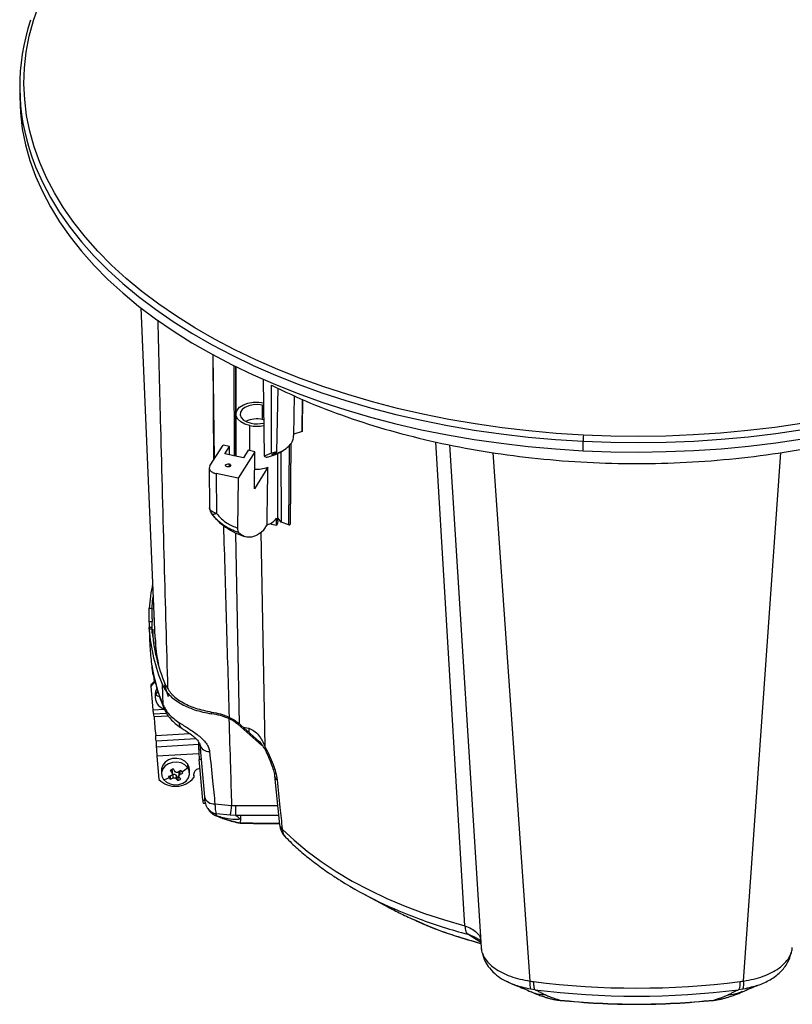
# Model space of a CAD drawing. Header units: millimetres. Extents: x 0 to 594, y 0 to 420.
# Tile 45 of 47: x 453 to 526, y 273 to 367. Entities that reach past the tile are written whole.
import ezdxf

# ---------------------------------------------------------------- set-up
doc = ezdxf.new("R2010")
doc.units = ezdxf.units.MM

msp = doc.modelspace()

# ---------------------------------------------------------------- linework, layer by layer
at = {"color": 7, "linetype": 'Continuous', "lineweight": 25}
for p, q in [((452.683, 360.77), (452.683, 359.872)), ((464.222, 339.683), (465.567, 308.239)), ((471.078, 335.219), (471.143, 325.182)), ((471.083, 335.254), (471.204, 325.278)), ((473.154, 325.566), (473.118, 334.19)), ((473.274, 325.541), (473.274, 334.116)), ((473.284, 325.539), (473.284, 334.075)), ((475.861, 332.887), (475.953, 325.541)), ((476.676, 325.832), (476.66, 332.309)), ((477.181, 325.953), (477.298, 332.019)), ((478.799, 327.527), (478.84, 331.319)), ((475.807, 329.048), (475.817, 330.425)), ((479.584, 327.909), (479.609, 330.969)), ((479.615, 328.19), (479.644, 330.953)), ((474.586, 326.084), (474.586, 328.472)), ((475.916, 329.023), (475.807, 329.048)), ((479.584, 327.909), (478.794, 327.653)), ((479.59, 328.19), (479.584, 327.909)), ((470.794, 324.628), (472.048, 326.617)), ((472.667, 326.487), (472.048, 326.617)), ((472.211, 325.764), (472.667, 326.487)), ((472.667, 325.668), (472.667, 326.487)), ((478.305, 319.021), (478.393, 326.615)), ((478.519, 326.799), (478.429, 319.067)), ((495.076, 280.819), (492.32, 326.915)), ((493.617, 326.64), (496.627, 278.745)), ((506.34, 326.075), (506.34, 326.973)), ((473.996, 325.389), (472.211, 325.764)), ((475.071, 325.982), (473.475, 323.451)), ((474.452, 326.112), (473.996, 325.389)), ((475.071, 325.982), (474.452, 326.112)), ((475.035, 322.451), (475.071, 325.982)), ((476.676, 325.832), (475.953, 325.541)), ((475.953, 325.541), (476.15, 325.465)), ((477.181, 325.953), (476.676, 325.832)), ((476.694, 325.72), (477.181, 325.953)), ((476.694, 325.72), (476.895, 325.731)), ((477.27, 319.35), (477.27, 325.824)), ((477.391, 325.883), (477.766, 326.099)), ((477.54, 325.969), (477.57, 319.256)), ((497.737, 325.894), (501.277, 275.554)), ((521.622, 275.554), (525.163, 325.894)), ((472.619, 324.808), (472.619, 324.537)), ((470.734, 324.428), (470.772, 320.638)), ((473.475, 323.451), (471.392, 323.888)), ((471.392, 323.888), (471.43, 320.106)), ((476.322, 324.492), (475.035, 322.451)), ((473.475, 323.451), (473.427, 318.703)), ((475.046, 323.516), (475.07, 323.553)), ((470.922, 320.115), (470.99, 320.038)), ((471.23, 319.761), (470.974, 320.045)), ((470.998, 320.023), (471.242, 319.723)), ((475.891, 318.463), (476.243, 319.022)), ((476.679, 319.054), (476.679, 319.211)), ((477.149, 318.955), (476.679, 319.054)), ((477.149, 318.955), (477.149, 319.635)), ((477.57, 319.256), (477.27, 319.664)), ((478.305, 319.021), (477.57, 319.256)), ((473.607, 300.03), (473.282, 318.23)), ((475.659, 318.311), (476.038, 297.903)), ((465.022, 311.065), (465.289, 311.065)), ((465.293, 309.769), (465.026, 309.769)), ((465.278, 309.241), (465.011, 309.241)), ((465.011, 309.229), (465.089, 307.403)), ((465.289, 309.058), (465.022, 309.058)), ((465.591, 308.241), (465.595, 308.188)), ((465.33, 305.082), (465.295, 305.499)), ((465.18, 303.765), (465.18, 303.611)), ((465.18, 303.611), (465.37, 301.389)), ((465.633, 303.177), (465.58, 302.874)), ((465.747, 303.401), (465.633, 303.177)), ((465.633, 303.177), (465.633, 302.824)), ((466.435, 303.793), (466.821, 302.664)), ((465.58, 302.874), (465.58, 302.52)), ((465.37, 301.389), (466.459, 301.451)), ((466.406, 301.554), (466.42, 301.523)), ((470.96, 301.016), (470.96, 301.175)), ((465.423, 300.996), (466.669, 301.067)), ((465.482, 300.741), (466.832, 300.818)), ((473.449, 300.169), (473.449, 300.015)), ((473.449, 300.169), (475.518, 298.34)), ((475.748, 297.982), (473.449, 300.015)), ((473.952, 299.725), (474.504, 299.628)), ((465.636, 298.939), (468.888, 299.124)), ((465.67, 298.451), (469.451, 298.667)), ((465.67, 298.451), (465.693, 297.879)), ((469.735, 297.587), (469.735, 298.324)), ((465.693, 297.879), (469.735, 298.11)), ((469.735, 297.587), (469.879, 297.595)), ((469.836, 298.086), (470.274, 293.108)), ((469.747, 297.202), (465.748, 296.974)), ((465.748, 296.974), (465.938, 294.751)), ((469.961, 296.669), (469.782, 296.659)), ((470.114, 292.776), (469.782, 296.659)), ((466.196, 295.679), (466.196, 295.325)), ((467.198, 295.673), (467.182, 295.696)), ((467.198, 295.356), (467.198, 295.673)), ((467.227, 295.265), (467.227, 295.589)), ((468.062, 295.588), (467.93, 295.523)), ((467.93, 295.523), (467.93, 295.206)), ((468.674, 296.237), (468.674, 295.884)), ((468.863, 295.325), (468.863, 295.679)), ((467.3, 295.216), (467.014, 295.076)), ((467.014, 295.076), (467.014, 294.792)), ((467.3, 294.899), (467.3, 295.216)), ((467.746, 294.926), (467.575, 295.159)), ((467.575, 295.159), (467.575, 294.842)), ((467.861, 294.982), (467.746, 294.926)), ((467.746, 294.926), (467.746, 294.642)), ((467.833, 295.383), (467.833, 295.059)), ((469.241, 295.276), (469.241, 295.2)), ((469.241, 295.2), (469.264, 294.941)), ((469.245, 295.308), (469.264, 295.095)), ((469.264, 295.095), (469.264, 294.941)), ((476.962, 295.103), (477.435, 290.432)), ((470.114, 292.776), (470.308, 292.787)), ((470.153, 292.495), (470.357, 292.507)), ((471.278, 292.42), (472.863, 292.274)), ((473.23, 292.262), (477.249, 292.262)), ((471.077, 291.454), (471.31, 291.33)), ((471.322, 291.325), (471.132, 291.434)), ((472.728, 291.342), (471.418, 291.478)), ((472.495, 290.91), (473.656, 290.638)), ((473.229, 291.333), (472.728, 291.342)), ((473.733, 291.333), (473.231, 291.333)), ((473.7, 290.634), (473.746, 290.964)), ((473.746, 290.964), (473.746, 291.333)), ((477.343, 291.333), (473.746, 291.333)), ((473.7, 290.633), (473.685, 290.607)), ((473.685, 290.601), (474.777, 290.579)), ((476.092, 290.56), (477.426, 290.544)), ((477.428, 290.523), (477.43, 290.464)), ((485.366, 283.887), (487.824, 282.566)), ((487.822, 282.567), (488.379, 282.299)), ((490.055, 281.489), (490.569, 281.241)), ((496.596, 279.232), (495.359, 280.011)), ((496.107, 279.702), (495.359, 280.011)), ((496.623, 278.865), (496.641, 278.746)), ((523.042, 275.167), (522.956, 275.141)), ((501.744, 274.728), (501.336, 274.787)), ((519.816, 273.919), (520.194, 274.024)), ((521.564, 274.787), (521.155, 274.728)), ((504.103, 273.739), (504.148, 273.742))]:
    msp.add_line(p, q, dxfattribs=at)
at = {"color": 7, "linetype": 'Continuous', "lineweight": 25, "flags": 128}
for points in [[(453.313, 364.052), (453.599, 365.555), (454.002, 367.049), (454.52, 368.531)], [(506.376, 327.561), (503.773, 327.726), (501.185, 327.959), (498.618, 328.258), (496.077, 328.623), (493.566, 329.054), (491.092, 329.55), (488.659, 330.109), (486.272, 330.73), (483.935, 331.413), (481.654, 332.156), (479.433, 332.957), (477.276, 333.814), (475.188, 334.727), (473.173, 335.693), (471.235, 336.709), (469.378, 337.776), (467.606, 338.889), (465.922, 340.047), (464.33, 341.247), (462.833, 342.488), (461.434, 343.765), (460.135, 345.078), (458.94, 346.424), (457.85, 347.798), (456.869, 349.2), (455.997, 350.626), (455.237, 352.072), (454.59, 353.537), (454.058, 355.018), (453.641, 356.51), (453.341, 358.012), (453.158, 359.52), (453.092, 361.032), (453.144, 362.543), (453.313, 364.052)], [(452.683, 359.872), (452.683, 359.78), (452.75, 358.258), (452.934, 356.739), (453.237, 355.227), (453.656, 353.724), (454.192, 352.233), (454.844, 350.758), (455.609, 349.301), (456.487, 347.865), (457.475, 346.454), (458.572, 345.069), (459.776, 343.715), (461.083, 342.393), (462.493, 341.106), (464, 339.857), (465.604, 338.648), (467.299, 337.482), (469.084, 336.361), (470.954, 335.287), (472.905, 334.263), (474.934, 333.291), (477.036, 332.372), (479.208, 331.508), (481.445, 330.702), (483.742, 329.954), (486.095, 329.266), (488.499, 328.64), (490.95, 328.078), (493.441, 327.579), (495.969, 327.145), (498.528, 326.777), (501.113, 326.475), (503.719, 326.241), (506.34, 326.075)], [(453.843, 354.062), (454.192, 353.131), (454.844, 351.656), (455.609, 350.199), (456.487, 348.763), (457.475, 347.352), (458.572, 345.967), (459.776, 344.613), (461.083, 343.291), (462.493, 342.004), (464, 340.755), (465.604, 339.546), (467.299, 338.38), (469.084, 337.259), (470.954, 336.185), (472.905, 335.161), (474.934, 334.189), (477.036, 333.27), (479.208, 332.406), (481.445, 331.6), (483.742, 330.852), (486.095, 330.164), (488.499, 329.538), (490.95, 328.975), (493.441, 328.477), (495.969, 328.043), (498.528, 327.675), (501.113, 327.373), (503.719, 327.139), (506.34, 326.973)], [(473.284, 329.695), (473.39, 329.951), (473.631, 330.219), (473.984, 330.441), (474.424, 330.603), (474.922, 330.694), (475.444, 330.707), (475.954, 330.642)], [(475.817, 330.425), (475.371, 330.479), (474.917, 330.458), (474.491, 330.364), (474.129, 330.205), (473.859, 329.993), (473.703, 329.746), (473.674, 329.483), (473.774, 329.227), (473.996, 328.997), (474.321, 328.812), (474.722, 328.688)], [(474.586, 328.472), (474.122, 328.611), (473.738, 328.814), (473.457, 329.069), (473.3, 329.356), (473.284, 329.419)], [(527.127, 328.672), (524.59, 328.299), (522.025, 327.991), (519.44, 327.751), (516.838, 327.577), (514.226, 327.472), (511.608, 327.434), (508.989, 327.463), (506.376, 327.561)], [(506.34, 326.973), (508.972, 326.875), (511.609, 326.845), (514.245, 326.883), (516.876, 326.989), (519.496, 327.164), (522.1, 327.406), (524.682, 327.715), (527.237, 328.091)], [(506.34, 326.075), (508.972, 325.977), (511.609, 325.947), (514.245, 325.985), (516.876, 326.091), (519.496, 326.266), (522.1, 326.508), (524.682, 326.818), (527.237, 327.194)], [(472.448, 324.537), (472.365, 324.566), (472.307, 324.611), (472.284, 324.666), (472.299, 324.722), (472.349, 324.77), (472.428, 324.803), (472.523, 324.817), (472.619, 324.808)], [(472.619, 324.808), (472.702, 324.779), (472.76, 324.733), (472.783, 324.679), (472.768, 324.623), (472.718, 324.575), (472.639, 324.542), (472.544, 324.528), (472.448, 324.537)], [(471.43, 320.106), (471.253, 320.153), (471.096, 320.22), (470.965, 320.303), (470.865, 320.399), (470.8, 320.505), (470.773, 320.616), (470.772, 320.638)], [(471.43, 320.106), (471.346, 320.069), (471.268, 320.04), (471.197, 320.02), (471.134, 320.008), (471.079, 320.004), (471.034, 320.009), (470.999, 320.023), (470.974, 320.045)], [(477.27, 319.35), (477.246, 319.174), (477.149, 318.955)], [(465.289, 311.065), (465.346, 311.728), (465.399, 312.159)], [(465.484, 310.168), (465.482, 310.148), (465.467, 310.036)], [(465.373, 309.062), (465.357, 308.764), (465.345, 308.408)], [(465.836, 303.162), (465.811, 303.132), (465.633, 302.824)], [(466.342, 301.847), (466.312, 302.92), (466.288, 303.764)], [(466.342, 301.847), (466.375, 301.645), (466.406, 301.554)], [(474.504, 299.628), (474.505, 299.359), (474.516, 299.226)], [(468.674, 296.237), (468.407, 296.499), (468.053, 296.68), (467.649, 296.763), (467.233, 296.74), (466.845, 296.613), (466.525, 296.395), (466.303, 296.106), (466.202, 295.776), (466.196, 295.679)], [(468.674, 295.884), (468.407, 296.145), (468.053, 296.326), (467.649, 296.41), (467.233, 296.387), (466.845, 296.26), (466.525, 296.041), (466.303, 295.753), (466.202, 295.422), (466.23, 295.083), (466.385, 294.766)], [(466.385, 294.766), (466.653, 294.505), (467.006, 294.324), (467.411, 294.241), (467.827, 294.264), (468.214, 294.391), (468.534, 294.609), (468.756, 294.898), (468.858, 295.228), (468.829, 295.568), (468.674, 295.884)], [(468.863, 295.679), (468.829, 295.921), (468.674, 296.237)], [(473.7, 290.634), (474.343, 290.621), (474.848, 290.611)], [(474.848, 290.611), (474.807, 290.582), (474.777, 290.579)], [(477.685, 290.035), (478.821, 288.96), (480.059, 287.924), (481.396, 286.929), (482.827, 285.98), (484.348, 285.078), (485.955, 284.226), (487.641, 283.428), (489.402, 282.686), (491.233, 282.002), (493.127, 281.378), (495.079, 280.816)]]:
    msp.add_lwpolyline(points, dxfattribs=at)
at = {"color": 7, "linetype": 'Continuous', "lineweight": 25}
for centre, radius, start, end in [((472.752, 360.767), 20.062, 161.62997, 199.52554), ((475.273, 326.643), 2.464, 77.48076, 115.60914), ((475.27, 331.79), 3.388, 258.34626, 281.07361), ((475.269, 331.322), 2.69, 258.27948, 283.9282), ((511.312, 326.968), 4.971, 173.14608, 179.94193), ((475.278, 327.542), 3.223, 266.02382, 288.90376), ((471.772, 320.648), 1, 180.57419, 217.11636), ((475.825, 320.615), 1.647, 284.71957, 323.5176), ((480.804, 310.032), 15.817, 167.76981, 176.25715), ((481.422, 310.183), 16.439, 183.92614, 202.98399), ((481.596, 310.183), 16.346, 183.94728, 202.98258), ((480.675, 308.072), 15.601, 182.4585, 188.5869), ((481.729, 308.266), 16.672, 188.70705, 202.64443), ((467.299, 305.148), 1.97, 181.93125, 193.48804), ((466.607, 302.761), 1.745, 127.29727, 144.88486), ((466.614, 302.602), 1.754, 125.94486, 144.85946), ((460.128, 303.675), 5.404, 4.74357, 10.84157), ((466.677, 302.552), 1.079, 165.40994, 259.15878), ((468.159, 307.706), 5.497, 242.642, 246.83044), ((466.993, 301.408), 1.623, 180.69218, 194.72711), ((461.087, 300.476), 4.403, 3.45729, 6.80967), ((505.76, 303.283), 40.358, 183.61065, 186.17884), ((468.509, 300.16), 0.659, 178.26097, 233.86803), ((458.139, 298.177), 7.536, 2.08345, 5.80237), ((486.771, 298.717), 21.095, 182.27815, 184.74025), ((482.801, 297.776), 13.067, 180.83192, 184.9064), ((470.739, 298.35), 0.94, 196.26729, 271.61553), ((476.467, 297.753), 0.454, 160.67915, 204.5089), ((467.086, 295.588), 0.141, 0.42868, 36.94339), ((467.992, 295.376), 0.159, 112.78294, 177.64655), ((464.707, 300.828), 6.339, 302.6916, 308.74581), ((469.836, 295.187), 0.595, 87.70168, 178.71417), ((467.516, 296.343), 2.241, 225.26393, 321.27193), ((465.728, 298.444), 3.736, 280.12596, 288.7424), ((467.402, 295.014), 0.225, 39.99509, 116.78401), ((477.605, 295.234), 0.656, 191.59777, 231.50015), ((471.45, 292.814), 1.336, 181.6253, 193.79399), ((471.209, 293.396), 0.978, 197.0925, 274.03005), ((471.654, 292.782), 1.325, 189.37604, 213.08169), ((471.655, 292.783), 1.327, 213.1003, 259.73234), ((467.323, 292.597), 5.549, 346.92064, 356.65818), ((476.062, 290.592), 0.0441, 313.3315, 1.25249), ((479.42, 290.665), 2, 185.7806, 224.74459), ((478.067, 290.552), 0.643, 187.91639, 233.57696), ((478.811, 290.037), 1.125, 180.11777, 223.89234), ((504.572, 319.472), 40.435, 238.16269, 249.98706), ((508.529, 329.529), 51.24, 249.67807, 255.10597), ((498.118, 278.954), 1.498, 183.40483, 196.42507), ((502.8, 275.285), 1.546, 169.98377, 198.79482), ((511.45, 353.092), 78.211, 262.77513, 277.22487), ((520.1, 275.285), 1.546, 341.20518, 10.01623), ((511.45, 351.28), 77.164, 262.77434, 277.22566)]:
    msp.add_arc(centre, radius, start, end, dxfattribs=at)
for points, knots in [([(466.8, 303.425), (466.688, 307.412), (466.455, 315.699), (466.142, 327.393), (465.944, 335.101), (465.857, 338.507)], [0, 0, 0, 0, 0.340988, 0.708776, 1, 1, 1, 1]), ([(476.895, 325.731), (477.182, 325.835), (477.757, 326.043), (478.371, 326.518), (478.745, 327.026), (478.766, 327.375), (478.774, 327.528)], [0, 0, 0, 0, 0.264273, 0.528547, 0.79282, 1, 1, 1, 1]), ([(476.15, 325.465), (476.2, 325.47), (476.299, 325.48), (476.415, 325.507), (476.473, 325.521)], [0, 0, 0, 0, 0.499591, 1, 1, 1, 1]), ([(476.473, 325.521), (476.744, 325.596), (477.086, 325.691), (477.323, 325.857), (477.372, 325.892)], [0, 0, 0, 0, 0.790115, 1, 1, 1, 1]), ([(470.794, 324.628), (470.762, 324.548), (470.696, 324.381), (470.835, 324.145), (471.085, 323.973), (471.292, 323.916), (471.392, 323.888)], [0, 0, 0, 0, 0.270257, 0.562423, 0.789733, 1, 1, 1, 1]), ([(476.243, 319.022), (476.258, 320.055), (476.284, 321.878), (476.311, 323.702), (476.322, 324.492)], [0, 0, 0, 0, 0.56682, 1, 1, 1, 1]), ([(471.43, 320.106), (471.577, 319.932), (471.871, 319.586), (472.537, 319.067), (473.089, 318.841), (473.427, 318.703)], [0, 0, 0, 0, 0.2815666, 0.5610135, 1, 1, 1, 1]), ([(473.511, 318.293), (473.269, 318.376), (472.785, 318.543), (472.11, 318.948), (471.578, 319.353), (471.32, 319.656), (471.23, 319.761)], [0, 0, 0, 0, 0.282454, 0.565205, 0.849023, 1, 1, 1, 1]), ([(471.327, 319.652), (471.394, 319.573), (471.68, 319.235), (472.296, 318.774), (473.149, 318.247), (473.77, 318.016), (474.09, 317.897)], [0, 0, 0, 0, 0.086666, 0.37047, 0.676503, 1, 1, 1, 1]), ([(472.091, 318.958), (472.179, 315.936), (472.354, 309.848), (472.537, 303.76), (472.629, 300.694)], [0, 0, 0, 0, 0.496339, 1, 1, 1, 1]), ([(478.305, 319.021), (478.312, 319.019), (478.326, 319.016), (478.348, 319.015), (478.371, 319.017), (478.391, 319.022), (478.408, 319.031), (478.421, 319.041), (478.428, 319.054), (478.429, 319.062), (478.429, 319.067)], [0, 0, 0, 0, 0.124806, 0.250555, 0.37805, 0.500144, 0.62519, 0.749641, 0.876701, 1, 1, 1, 1]), ([(472.448, 318.684), (472.477, 318.665), (472.542, 318.621), (472.631, 318.567), (472.706, 318.522), (472.759, 318.493), (472.788, 318.479), (472.782, 318.484), (472.781, 318.485)], [0, 0, 0, 0, 0.163773, 0.377628, 0.566497, 0.755753, 0.968886, 1, 1, 1, 1]), ([(473.427, 318.703), (473.43, 318.608), (473.436, 318.417), (473.486, 318.334), (473.511, 318.293)], [0, 0, 0, 0, 0.500068, 1, 1, 1, 1]), ([(475.891, 318.463), (475.638, 318.276), (475.132, 317.9), (474.49, 317.785), (473.945, 317.908), (473.656, 318.165), (473.511, 318.293)], [0, 0, 0, 0, 0.279967, 0.55992, 0.779963, 1, 1, 1, 1]), ([(465.026, 309.769), (465.022, 309.881), (465.015, 310.107), (465.009, 310.478), (465.01, 310.823), (465.018, 310.984), (465.022, 311.065)], [0, 0, 0, 0, 0.249981, 0.499888, 0.749739, 1, 1, 1, 1]), ([(465.289, 311.065), (465.285, 310.984), (465.277, 310.823), (465.276, 310.478), (465.282, 310.107), (465.289, 309.881), (465.293, 309.769)], [0, 0, 0, 0, 0.249977, 0.49988, 0.749733, 1, 1, 1, 1]), ([(465.039, 309.241), (465.038, 309.332), (465.034, 309.515), (465.029, 309.684), (465.026, 309.769)], [0, 0, 0, 0, 0.498658, 1, 1, 1, 1]), ([(465.307, 308.67), (465.308, 308.67), (465.31, 308.669), (465.31, 308.785), (465.309, 308.986), (465.306, 309.245), (465.301, 309.522), (465.295, 309.687), (465.293, 309.769)], [0, 0, 0, 0, 0.1159, 0.297053, 0.478281, 0.655842, 0.829745, 1, 1, 1, 1]), ([(465.022, 309.058), (465.018, 309.12), (465.011, 309.231), (465.011, 309.229), (465.011, 309.229)], [0, 0, 0, 0, 0.567202, 1, 1, 1, 1]), ([(465.278, 309.229), (465.278, 309.23), (465.278, 309.232), (465.285, 309.12), (465.289, 309.058)], [0, 0, 0, 0, 0.438952, 1, 1, 1, 1]), ([(465.569, 308.194), (465.581, 307.991), (465.609, 307.518), (465.685, 306.808), (465.77, 306.303), (465.813, 306.043)], [0, 0, 0, 0, 0.267809, 0.623955, 1, 1, 1, 1]), ([(465.595, 308.188), (465.613, 307.692), (465.644, 306.881), (465.834, 306.07), (465.907, 305.755)], [0, 0, 0, 0, 0.611313, 1, 1, 1, 1]), ([(465.27, 305.649), (465.312, 305.368), (465.419, 304.652), (465.71, 303.509), (466.057, 302.426), (466.317, 301.778), (466.406, 301.554)], [0, 0, 0, 0, 0.202975, 0.517791, 0.833317, 1, 1, 1, 1]), ([(466.288, 303.764), (466.367, 303.602), (466.526, 303.278), (466.906, 302.821), (467.379, 302.395), (467.951, 302.01), (468.606, 301.672), (469.335, 301.391), (470.121, 301.162), (470.68, 301.065), (470.96, 301.016)], [0, 0, 0, 0, 0.124826, 0.249641, 0.374673, 0.499712, 0.624808, 0.749922, 0.874953, 1, 1, 1, 1]), ([(466.547, 303.801), (466.719, 303.496), (467.062, 302.885), (468.084, 302.114), (469.389, 301.5), (470.436, 301.284), (470.96, 301.175)], [0, 0, 0, 0, 0.249644, 0.499743, 0.749967, 1, 1, 1, 1]), ([(466.342, 301.847), (466.503, 301.542), (466.825, 300.93), (467.508, 300.431), (467.85, 300.18)], [0, 0, 0, 0, 0.498195, 1, 1, 1, 1]), ([(466.42, 301.524), (466.519, 301.322), (466.709, 300.934), (467.132, 300.421), (467.596, 299.985), (467.95, 299.744), (468.12, 299.628)], [0, 0, 0, 0, 0.279295, 0.537613, 0.778412, 1, 1, 1, 1]), ([(470.96, 301.175), (471.245, 301.123), (471.816, 301.018), (472.345, 300.809), (472.611, 300.704)], [0, 0, 0, 0, 0.498587, 1, 1, 1, 1]), ([(467.85, 300.18), (468.14, 300), (468.573, 299.731), (469.223, 299.309), (469.69, 298.968), (470.111, 298.6), (470.448, 298.211), (470.687, 297.808), (470.74, 297.541), (470.766, 297.41)], [0, 0, 0, 0, 0.2713116, 0.405159, 0.5354668, 0.6598597, 0.7778914, 0.8908515, 1, 1, 1, 1]), ([(472.61, 300.55), (472.347, 300.654), (471.819, 300.863), (471.247, 300.965), (470.96, 301.016)], [0, 0, 0, 0, 0.498593, 1, 1, 1, 1]), ([(472.61, 300.55), (472.657, 299.002), (472.741, 296.243), (472.826, 293.484), (472.863, 292.274)], [0, 0, 0, 0, 0.561167, 1, 1, 1, 1]), ([(473.449, 300.015), (473.307, 300.13), (473.054, 300.334), (472.746, 300.484), (472.61, 300.55)], [0, 0, 0, 0, 0.560049, 1, 1, 1, 1]), ([(472.611, 300.704), (472.782, 300.618), (473.089, 300.466), (473.339, 300.26), (473.449, 300.169)], [0, 0, 0, 0, 0.55995, 1, 1, 1, 1]), ([(468.12, 299.628), (468.348, 299.486), (468.674, 299.282), (469.125, 298.957), (469.402, 298.725), (469.62, 298.499), (469.765, 298.294), (469.845, 298.117), (469.851, 298.032), (469.855, 297.99)], [0, 0, 0, 0, 0.336946, 0.482449, 0.610789, 0.722417, 0.82104, 0.912264, 1, 1, 1, 1]), ([(474.504, 299.628), (474.675, 299.558), (475.027, 299.413), (475.445, 298.982), (475.791, 298.474), (475.955, 298.094), (476.038, 297.903)], [0, 0, 0, 0, 0.231891, 0.478586, 0.737196, 1, 1, 1, 1]), ([(475.334, 298.503), (475.359, 298.485), (475.672, 298.261), (475.87, 297.899), (476.053, 297.566)], [0, 0, 0, 0, 0.078428, 1, 1, 1, 1]), ([(470.766, 297.41), (470.861, 296.477), (471.032, 294.812), (471.202, 293.151), (471.278, 292.42)], [0, 0, 0, 0, 0.56, 1, 1, 1, 1]), ([(476.038, 297.903), (476.172, 297.633), (476.441, 297.092), (476.794, 296.259), (477.079, 295.436), (477.157, 294.959), (477.197, 294.721)], [0, 0, 0, 0, 0.279422, 0.559472, 0.779881, 1, 1, 1, 1]), ([(476.053, 297.566), (476.178, 297.308), (476.408, 296.834), (476.697, 296.136), (476.865, 295.615), (476.94, 295.281), (476.955, 295.16), (476.962, 295.103)], [0, 0, 0, 0, 0.3370865, 0.6173007, 0.8360485, 0.9234839, 1, 1, 1, 1]), ([(467.313, 295.763), (467.26, 295.735), (467.165, 295.686), (467.069, 295.642), (467.027, 295.623)], [0, 0, 0, 0, 0.559956, 1, 1, 1, 1]), ([(467.027, 295.623), (467.059, 295.572), (467.116, 295.481), (467.173, 295.394), (467.198, 295.356)], [0, 0, 0, 0, 0.559957, 1, 1, 1, 1]), ([(467.485, 295.496), (467.452, 295.545), (467.395, 295.632), (467.338, 295.723), (467.313, 295.763)], [0, 0, 0, 0, 0.559957, 1, 1, 1, 1]), ([(467.759, 295.44), (467.747, 295.434), (467.723, 295.422), (467.672, 295.41), (467.606, 295.411), (467.547, 295.436), (467.507, 295.466), (467.492, 295.486), (467.485, 295.496)], [0, 0, 0, 0, 0.130574, 0.257512, 0.499757, 0.74221, 0.869279, 1, 1, 1, 1]), ([(468.045, 295.612), (467.992, 295.579), (467.897, 295.519), (467.801, 295.464), (467.759, 295.44)], [0, 0, 0, 0, 0.559957, 1, 1, 1, 1]), ([(468.13, 295.493), (468.114, 295.515), (468.086, 295.554), (468.057, 295.595), (468.045, 295.612)], [0, 0, 0, 0, 0.559989, 1, 1, 1, 1]), ([(468.216, 295.379), (468.2, 295.4), (468.172, 295.437), (468.143, 295.476), (468.13, 295.493)], [0, 0, 0, 0, 0.559989, 1, 1, 1, 1]), ([(467.129, 295.132), (467.076, 295.111), (466.98, 295.073), (466.885, 295.04), (466.843, 295.026)], [0, 0, 0, 0, 0.559957, 1, 1, 1, 1]), ([(466.843, 295.026), (466.859, 295.003), (466.888, 294.963), (466.916, 294.924), (466.929, 294.906)], [0, 0, 0, 0, 0.559989, 1, 1, 1, 1]), ([(466.929, 294.906), (466.945, 294.885), (466.973, 294.846), (467.002, 294.809), (467.014, 294.792)], [0, 0, 0, 0, 0.559989, 1, 1, 1, 1]), ([(467.014, 294.792), (467.067, 294.811), (467.162, 294.843), (467.258, 294.882), (467.3, 294.899)], [0, 0, 0, 0, 0.559957, 1, 1, 1, 1]), ([(467.198, 295.356), (467.205, 295.346), (467.217, 295.324), (467.229, 295.28), (467.226, 295.226), (467.198, 295.178), (467.163, 295.148), (467.141, 295.138), (467.129, 295.132)], [0, 0, 0, 0, 0.1305739, 0.2575118, 0.4997567, 0.7422105, 0.8692788, 1, 1, 1, 1]), ([(467.3, 294.899), (467.313, 294.903), (467.336, 294.911), (467.388, 294.919), (467.453, 294.915), (467.512, 294.893), (467.552, 294.867), (467.567, 294.851), (467.575, 294.842)], [0, 0, 0, 0, 0.130574, 0.257512, 0.499757, 0.74221, 0.869279, 1, 1, 1, 1]), ([(467.575, 294.842), (467.607, 294.803), (467.664, 294.733), (467.721, 294.67), (467.746, 294.642)], [0, 0, 0, 0, 0.559957, 1, 1, 1, 1]), ([(467.746, 294.642), (467.799, 294.667), (467.895, 294.711), (467.99, 294.76), (468.032, 294.782)], [0, 0, 0, 0, 0.559956, 1, 1, 1, 1]), ([(467.861, 294.982), (467.855, 294.991), (467.842, 295.009), (467.83, 295.048), (467.834, 295.101), (467.862, 295.15), (467.896, 295.185), (467.919, 295.199), (467.93, 295.206)], [0, 0, 0, 0, 0.130574, 0.257512, 0.499757, 0.74221, 0.869279, 1, 1, 1, 1]), ([(468.032, 294.782), (468, 294.817), (467.944, 294.881), (467.886, 294.951), (467.861, 294.982)], [0, 0, 0, 0, 0.559957, 1, 1, 1, 1]), ([(467.93, 295.206), (467.984, 295.237), (468.08, 295.293), (468.174, 295.352), (468.216, 295.379)], [0, 0, 0, 0, 0.559957, 1, 1, 1, 1]), ([(477.197, 294.721), (477.288, 293.845), (477.451, 292.282), (477.614, 290.722), (477.685, 290.035)], [0, 0, 0, 0, 0.56, 1, 1, 1, 1]), ([(470.274, 293.108), (470.281, 293.032), (470.295, 292.884), (470.319, 292.685), (470.335, 292.597), (470.346, 292.568), (470.346, 292.566)], [0, 0, 0, 0, 0.277385, 0.537385, 0.975142, 1, 1, 1, 1]), ([(470.543, 292.059), (470.575, 292.01), (470.635, 291.918), (470.81, 291.658), (471.026, 291.498), (471.126, 291.423)], [0, 0, 0, 0, 0.377295, 0.7085719, 1, 1, 1, 1]), ([(471.278, 292.42), (471.284, 292.292), (471.297, 292.035), (471.329, 291.751), (471.369, 291.548), (471.402, 291.501), (471.418, 291.478)], [0, 0, 0, 0, 0.2494191, 0.4999751, 0.7491545, 1, 1, 1, 1]), ([(472.863, 292.274), (472.931, 292.27), (473.053, 292.264), (473.176, 292.263), (473.23, 292.262)], [0, 0, 0, 0, 0.559978, 1, 1, 1, 1]), ([(471.313, 291.33), (471.532, 291.243), (471.943, 291.079), (472.209, 290.992), (472.332, 290.951)], [0, 0, 0, 0, 0.535008, 1, 1, 1, 1]), ([(471.418, 291.478), (471.408, 291.461), (471.387, 291.429), (471.365, 291.378), (471.346, 291.332), (471.33, 291.327), (471.322, 291.325)], [0, 0, 0, 0, 0.250029, 0.500055, 0.750076, 1, 1, 1, 1]), ([(473.746, 290.964), (473.745, 290.964), (473.745, 290.964), (473.743, 290.964), (473.737, 290.963), (473.711, 290.961), (473.61, 290.954), (473.205, 290.937), (472.399, 290.976), (471.716, 291.197), (471.322, 291.325)], [0, 0, 0, 0, 0.000069, 0.000618, 0.002156, 0.008082, 0.03128, 0.123175, 0.493941, 1, 1, 1, 1]), ([(472.336, 290.961), (472.351, 290.952), (472.397, 290.925), (472.455, 290.916), (472.495, 290.91)], [0, 0, 0, 0, 0.3229226, 1, 1, 1, 1]), ([(472.479, 290.903), (472.707, 290.832), (473.04, 290.729), (473.472, 290.637), (473.667, 290.604), (473.752, 290.589)], [0, 0, 0, 0, 0.548899, 0.801384, 1, 1, 1, 1]), ([(473.231, 291.333), (473.264, 291.316), (473.332, 291.28), (473.408, 291.231), (473.473, 291.181), (473.551, 291.117), (473.636, 291.044), (473.713, 290.987), (473.746, 290.964)], [0, 0, 0, 0, 0.141511, 0.293965, 0.404798, 0.543455, 0.808198, 1, 1, 1, 1]), ([(473.733, 291.333), (473.736, 291.333), (473.74, 291.333), (473.744, 291.333), (473.746, 291.333)], [0, 0, 0, 0, 0.56, 1, 1, 1, 1]), ([(473.746, 291.333), (473.743, 291.333), (473.739, 291.333), (473.735, 291.333), (473.733, 291.333)], [0, 0, 0, 0, 0.56, 1, 1, 1, 1]), ([(473.656, 290.638), (473.664, 290.637), (473.679, 290.636), (473.694, 290.634), (473.7, 290.633)], [0, 0, 0, 0, 0.559999, 1, 1, 1, 1]), ([(473.7, 290.633), (473.7, 290.633), (473.7, 290.634), (473.7, 290.634), (473.7, 290.634)], [0, 0, 0, 0, 0.56, 1, 1, 1, 1]), ([(474.777, 290.579), (474.992, 290.574), (475.427, 290.566), (475.868, 290.562), (476.092, 290.56)], [0, 0, 0, 0, 0.491865, 1, 1, 1, 1]), ([(474.848, 290.611), (475.082, 290.606), (475.5, 290.598), (475.921, 290.594), (476.106, 290.593)], [0, 0, 0, 0, 0.559961, 1, 1, 1, 1]), ([(476.106, 290.593), (476.48, 290.591), (476.919, 290.588), (477.357, 290.584), (477.422, 290.583)], [0, 0, 0, 0, 0.853171, 1, 1, 1, 1]), ([(478, 289.257), (478.189, 289.07), (478.733, 288.532), (479.699, 287.673), (480.926, 286.697), (482.094, 285.852), (482.886, 285.354), (483.21, 285.15)], [0, 0, 0, 0, 0.1263398, 0.3623946, 0.5987822, 0.8355749, 1, 1, 1, 1]), ([(487.844, 282.581), (488.278, 282.341), (489.13, 281.87), (490.081, 281.468), (490.548, 281.271)], [0, 0, 0, 0, 0.509345, 1, 1, 1, 1]), ([(490.548, 281.271), (490.894, 281.115), (492.039, 280.597), (494.057, 279.871), (495.786, 279.373), (496.606, 279.137)], [0, 0, 0, 0, 0.184913, 0.613696, 1, 1, 1, 1]), ([(490.569, 281.241), (490.601, 281.225), (491.572, 280.755), (493.576, 280.021), (495.634, 279.416), (496.606, 279.131)], [0, 0, 0, 0, 0.017698, 0.536187, 1, 1, 1, 1]), ([(495.079, 280.816), (495.078, 280.817), (495.077, 280.818), (495.076, 280.819), (495.076, 280.819)], [0, 0, 0, 0, 0.56, 1, 1, 1, 1]), ([(495.076, 280.819), (495.296, 280.733), (495.735, 280.56), (496.219, 280.196), (496.506, 279.871), (496.546, 279.675), (496.557, 279.618)], [0, 0, 0, 0, 0.294421, 0.58784, 0.881912, 1, 1, 1, 1]), ([(495.079, 280.816), (495.079, 280.815), (495.081, 280.814), (495.083, 280.808), (495.087, 280.793), (495.095, 280.743), (495.104, 280.648), (495.125, 280.479), (495.173, 280.263), (495.257, 280.092), (495.332, 280.033), (495.359, 280.011)], [0, 0, 0, 0, 0.001966, 0.004623, 0.012225, 0.037056, 0.126122, 0.251427, 0.500375, 0.818408, 1, 1, 1, 1]), ([(496.093, 279.711), (496.206, 279.647), (496.421, 279.524), (496.532, 279.421), (496.547, 279.441), (496.552, 279.448)], [0, 0, 0, 0, 0.427819, 0.822418, 1, 1, 1, 1]), ([(496.641, 278.746), (496.643, 278.6), (496.645, 278.438), (496.722, 278.277), (496.729, 278.26)], [0, 0, 0, 0, 0.896506, 1, 1, 1, 1]), ([(526.171, 278.263), (526.179, 278.279), (526.255, 278.44), (526.257, 278.601), (526.259, 278.746)], [0, 0, 0, 0, 0.104725, 1, 1, 1, 1]), ([(496.722, 278.261), (496.805, 277.977), (496.955, 277.461), (497.45, 276.709), (498.076, 276.102), (498.875, 275.563), (499.538, 275.296), (499.909, 275.146)], [0, 0, 0, 0, 0.19153, 0.348453, 0.559085, 0.753518, 1, 1, 1, 1]), ([(496.729, 278.26), (496.795, 278.093), (496.934, 277.742), (497.347, 277.233), (497.906, 276.754), (498.601, 276.339), (499.41, 275.998), (500.306, 275.727), (500.954, 275.612), (501.277, 275.554)], [0, 0, 0, 0, 0.131436, 0.276558, 0.421014, 0.566109, 0.710481, 0.855471, 1, 1, 1, 1]), ([(521.622, 275.554), (521.948, 275.612), (522.597, 275.728), (523.496, 276), (524.303, 276.341), (524.998, 276.757), (525.555, 277.235), (525.967, 277.744), (526.105, 278.095), (526.171, 278.263)], [0, 0, 0, 0, 0.145389, 0.289952, 0.435071, 0.579134, 0.724192, 0.868195, 1, 1, 1, 1]), ([(522.99, 275.146), (523.389, 275.307), (524.175, 275.624), (525.139, 276.362), (525.861, 277.253), (526.076, 277.936), (526.179, 278.264)], [0, 0, 0, 0, 0.2669128, 0.5265286, 0.7722738, 1, 1, 1, 1]), ([(499.944, 275.141), (499.897, 275.155), (499.602, 275.244), (499.3, 275.375), (499.076, 275.513), (499.044, 275.532)], [0, 0, 0, 0, 0.138742, 0.87974, 1, 1, 1, 1]), ([(499.94, 275.13), (500.188, 275.035), (500.718, 274.833), (501.16, 274.627), (501.395, 274.516)], [0, 0, 0, 0, 0.466709, 1, 1, 1, 1]), ([(501.336, 274.787), (501.066, 274.838), (500.575, 274.93), (500.14, 275.075), (499.944, 275.141)], [0, 0, 0, 0, 0.550443, 1, 1, 1, 1]), ([(501.277, 275.554), (501.34, 275.543), (501.452, 275.524), (501.564, 275.509), (501.614, 275.502)], [0, 0, 0, 0, 0.559988, 1, 1, 1, 1]), ([(501.614, 275.502), (501.618, 275.359), (501.627, 275.103), (501.669, 274.881), (501.709, 274.773), (501.735, 274.74), (501.744, 274.728)], [0, 0, 0, 0, 0.374776, 0.666553, 0.875033, 1, 1, 1, 1]), ([(521.286, 275.502), (521.281, 275.359), (521.273, 275.103), (521.23, 274.881), (521.19, 274.773), (521.165, 274.74), (521.155, 274.728)], [0, 0, 0, 0, 0.374825, 0.666619, 0.875082, 1, 1, 1, 1]), ([(521.286, 275.502), (521.349, 275.511), (521.461, 275.526), (521.573, 275.546), (521.622, 275.554)], [0, 0, 0, 0, 0.559988, 1, 1, 1, 1]), ([(521.505, 274.516), (521.74, 274.627), (522.181, 274.833), (522.712, 275.035), (522.96, 275.13)], [0, 0, 0, 0, 0.5333093, 1, 1, 1, 1]), ([(522.956, 275.141), (522.762, 275.076), (522.326, 274.93), (521.836, 274.838), (521.564, 274.787)], [0, 0, 0, 0, 0.4459365, 1, 1, 1, 1]), ([(501.38, 274.522), (501.613, 274.427), (501.976, 274.277), (502.424, 274.121), (502.584, 274.065)], [0, 0, 0, 0, 0.6427055, 1, 1, 1, 1]), ([(502.75, 274.237), (502.317, 274.254), (501.841, 274.274), (501.44, 274.512), (501.403, 274.534)], [0, 0, 0, 0, 0.907748, 1, 1, 1, 1]), ([(501.744, 274.728), (501.87, 274.674), (502.134, 274.559), (502.43, 274.399), (502.647, 274.289), (502.75, 274.237)], [0, 0, 0, 0, 0.322696, 0.67699, 1, 1, 1, 1]), ([(502.59, 274.082), (502.793, 274.006), (503.14, 273.878), (503.61, 273.796), (503.885, 273.761), (504.007, 273.748), (504.061, 273.743), (504.087, 273.741), (504.098, 273.74), (504.103, 273.739)], [0, 0, 0, 0, 0.4414275, 0.755149, 0.8922757, 0.9525953, 0.9791457, 0.9908308, 1, 1, 1, 1]), ([(502.707, 274.023), (502.946, 273.95), (503.3, 273.842), (503.796, 273.755), (504.041, 273.726), (504.161, 273.712)], [0, 0, 0, 0, 0.516544, 0.762365, 1, 1, 1, 1]), ([(502.75, 274.237), (502.872, 274.18), (503.109, 274.07), (503.608, 273.9), (503.939, 273.793), (504.103, 273.739)], [0, 0, 0, 0, 0.35045, 0.677935, 1, 1, 1, 1]), ([(518.797, 273.739), (518.908, 273.776), (519.154, 273.858), (519.545, 273.982), (519.879, 274.112), (520.056, 274.193), (520.15, 274.237)], [0, 0, 0, 0, 0.223527, 0.496217, 0.731545, 1, 1, 1, 1]), ([(518.797, 273.739), (519.104, 273.774), (519.65, 273.835), (520.109, 274.007), (520.31, 274.082)], [0, 0, 0, 0, 0.562289, 1, 1, 1, 1]), ([(520.15, 274.237), (520.222, 274.273), (520.391, 274.357), (520.623, 274.481), (520.873, 274.608), (521.064, 274.689), (521.155, 274.728)], [0, 0, 0, 0, 0.222962, 0.520074, 0.772082, 1, 1, 1, 1]), ([(521.493, 274.546), (521.372, 274.488), (520.954, 274.285), (520.484, 274.257), (520.15, 274.237)], [0, 0, 0, 0, 0.289833, 1, 1, 1, 1]), ([(520.315, 274.065), (520.476, 274.121), (520.924, 274.277), (521.287, 274.427), (521.52, 274.522)], [0, 0, 0, 0, 0.357407, 1, 1, 1, 1]), ([(504.145, 273.714), (505.355, 273.606), (507.771, 273.391), (511.443, 273.31), (515.118, 273.39), (517.543, 273.606), (518.755, 273.714)], [0, 0, 0, 0, 0.249876, 0.499208, 0.749577, 1, 1, 1, 1]), ([(518.755, 273.714), (519, 273.741), (519.304, 273.774), (519.581, 273.854), (519.634, 273.869)], [0, 0, 0, 0, 0.809667, 1, 1, 1, 1])]:
    msp.add_open_spline(points, degree=3, knots=knots, dxfattribs=at)
for points in [[(476.66, 332.309), (477.883, 331.732), (480.329, 330.577), (484.317, 329.091), (488.5, 327.802), (492.87, 326.737), (497.385, 325.898), (502.011, 325.295), (506.712, 324.931), (511.45, 324.809), (516.188, 324.931), (520.889, 325.295), (525.515, 325.898), (530.03, 326.737), (534.4, 327.802), (538.583, 329.091), (542.571, 330.577), (545.017, 331.732), (546.24, 332.309)], [(473.23, 292.262), (473.23, 292.143), (473.23, 291.905), (473.23, 291.632), (473.231, 291.427), (473.231, 291.364), (473.231, 291.333)], [(504.103, 273.739), (505.32, 273.631), (507.755, 273.414), (511.45, 273.333), (515.145, 273.414), (517.58, 273.631), (518.797, 273.739)]]:
    msp.add_open_spline(points, degree=3, dxfattribs=at)

doc.saveas('drawing.dxf')
